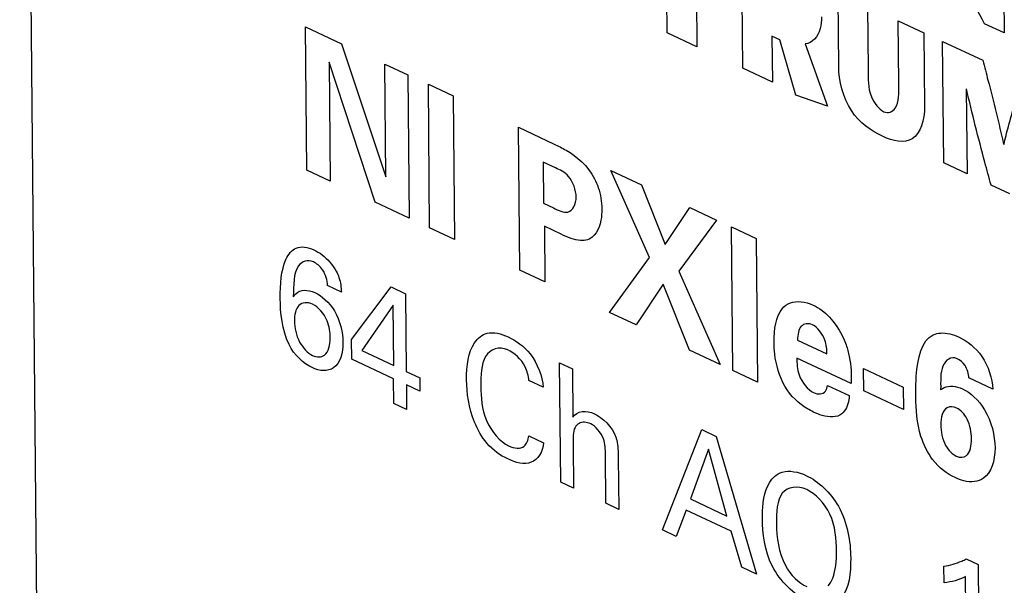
# Model space of a CAD drawing. Header units: inches. Extents: x 0 to 34, y 0 to 22.
# Tile 76 of 84: x 27.328 to 27.691, y 18.607 to 18.816. Entities that reach past the tile are written whole.
import ezdxf

# ---------------------------------------------------------------- set-up
doc = ezdxf.new("R2010")
doc.units = ezdxf.units.IN
doc.header["$LTSCALE"] = 1.87
doc.header["$MEASUREMENT"] = 0
doc.layers.get('0').update_dxf_attribs({"linetype": 'CONTINUOUS'})

msp = doc.modelspace()

# ---------------------------------------------------------------- linework, layer by layer
at = {"color": 7, "linetype": 'CONTINUOUS'}
msp.add_line((27.3282474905, 19.2712337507), (27.3611315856, 15.7032202), dxfattribs=at)
at = {"color": 40, "linetype": 'CONTINUOUS'}
for p, q in [((27.6908840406, 18.8553947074), (27.6912963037, 18.8106630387)), ((27.5669969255, 18.8107391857), (27.5666618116, 18.8470999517)), ((27.594867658, 18.797640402), (27.5944553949, 18.8423720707)), ((27.5775824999, 18.8419674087), (27.5779176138, 18.8056066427)), ((27.6302442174, 18.7982518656), (27.6299920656, 18.8256110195)), ((27.6409127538, 18.8204784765), (27.6411283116, 18.79708987)), ((27.6524131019, 18.7919765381), (27.6521993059, 18.8151739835)), ((27.6521993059, 18.8151739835), (27.6616378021, 18.8107380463)), ((27.6912963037, 18.8106630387), (27.683995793, 18.8140941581)), ((27.4340859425, 18.7601558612), (27.4335994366, 18.8129430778)), ((27.4335994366, 18.8129430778), (27.44684548, 18.8067176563)), ((27.5779176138, 18.8056066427), (27.5669969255, 18.8107391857)), ((27.6616378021, 18.8107380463), (27.6618870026, 18.7836991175)), ((27.44684548, 18.8067176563), (27.4632534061, 18.7576409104)), ((27.6056322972, 18.8094396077), (27.6057883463, 18.792507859)), ((27.6084832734, 18.8080996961), (27.6056322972, 18.8094396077)), ((27.6143858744, 18.7876973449), (27.6084832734, 18.8080996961)), ((27.6178738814, 18.8066224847), (27.6260829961, 18.7836558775)), ((27.6689733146, 18.7628119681), (27.6685610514, 18.8075436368)), ((27.6685610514, 18.8075436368), (27.683353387, 18.8005914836)), ((27.4423159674, 18.7999080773), (27.4427197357, 18.7560981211)), ((27.4592792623, 18.7483154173), (27.4423159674, 18.7999080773)), ((27.4632534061, 18.7576409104), (27.4628705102, 18.799186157)), ((27.4628705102, 18.799186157), (27.4713889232, 18.7951826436)), ((27.4713889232, 18.7951826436), (27.4718754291, 18.7423954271)), ((27.6057883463, 18.792507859), (27.594867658, 18.797640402)), ((27.479411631, 18.7388535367), (27.478923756, 18.7917892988)), ((27.478923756, 18.7917892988), (27.4880871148, 18.7874826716)), ((27.6772750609, 18.7900945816), (27.6775637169, 18.758774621)), ((27.4880871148, 18.7874826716), (27.4885749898, 18.7345469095)), ((27.6260829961, 18.7836558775), (27.6143858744, 18.7876973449)), ((27.5126026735, 18.7232542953), (27.5121174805, 18.7758990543)), ((27.5121174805, 18.7758990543), (27.5253063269, 18.7697005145)), ((27.5212441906, 18.7631040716), (27.5213841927, 18.7479134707)), ((27.5258564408, 18.7609363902), (27.5212441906, 18.7631040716)), ((27.6775637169, 18.758774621), (27.6689733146, 18.7628119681)), ((27.4427197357, 18.7560981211), (27.4340859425, 18.7601558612)), ((27.5604497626, 18.7279554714), (27.5461977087, 18.7600237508)), ((27.5461977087, 18.7600237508), (27.5574941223, 18.7547146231)), ((27.5574941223, 18.7547146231), (27.5662934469, 18.7326962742)), ((27.6932998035, 18.7513789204), (27.6864046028, 18.7546195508)), ((27.4718754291, 18.7423954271), (27.4592792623, 18.7483154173)), ((27.5213841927, 18.7479134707), (27.5250526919, 18.7461893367)), ((27.5662934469, 18.7326962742), (27.5753543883, 18.7463205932)), ((27.5753543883, 18.7463205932), (27.5851725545, 18.7417062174)), ((27.5851725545, 18.7417062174), (27.5713313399, 18.722911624)), ((27.4885749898, 18.7345469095), (27.479411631, 18.7388535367)), ((27.5216972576, 18.7394074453), (27.5218863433, 18.7188911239)), ((27.5279090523, 18.7364880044), (27.5216972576, 18.7394074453)), ((27.5911815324, 18.6863235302), (27.5906936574, 18.7392592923)), ((27.5906936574, 18.7392592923), (27.5998570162, 18.7349526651)), ((27.5998570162, 18.7349526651), (27.6003448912, 18.682016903)), ((27.5456832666, 18.7077069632), (27.5604497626, 18.7279554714)), ((27.5218863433, 18.7188911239), (27.5126026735, 18.7232542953)), ((27.5713313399, 18.722911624), (27.5864874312, 18.6885296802)), ((27.4468455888, 18.7151904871), (27.44176097, 18.7175801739)), ((27.4506171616, 18.6977014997), (27.4651806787, 18.7170682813)), ((27.4651806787, 18.7170682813), (27.4705118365, 18.7145627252)), ((27.56554585, 18.7181422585), (27.5554965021, 18.7030949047)), ((27.5752482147, 18.6938119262), (27.56554585, 18.7181422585)), ((27.4705118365, 18.7145627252), (27.4707757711, 18.6859251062)), ((27.4659812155, 18.7103237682), (27.4543888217, 18.6936267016)), ((27.4661862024, 18.6880821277), (27.4659812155, 18.7103237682)), ((27.5554965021, 18.7030949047), (27.5456832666, 18.7077069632)), ((27.4506840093, 18.6904483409), (27.4506171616, 18.6977014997)), ((27.6150502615, 18.6974982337), (27.6258703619, 18.6924129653)), ((27.4543888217, 18.6936267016), (27.4661862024, 18.6880821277)), ((27.5864874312, 18.6885296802), (27.5752482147, 18.6938119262)), ((27.4660828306, 18.6832111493), (27.4506840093, 18.6904483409)), ((27.6348655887, 18.6814194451), (27.6148150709, 18.6908428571)), ((27.5277386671, 18.6451355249), (27.5273337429, 18.6890708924)), ((27.5273337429, 18.6890708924), (27.5320238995, 18.6868665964)), ((27.5320238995, 18.6868665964), (27.5321884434, 18.6690131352)), ((27.6003448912, 18.682016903), (27.5911815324, 18.6863235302)), ((27.6394401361, 18.6787615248), (27.6393640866, 18.6870131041)), ((27.6393640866, 18.6870131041), (27.6540311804, 18.6801198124)), ((27.4661670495, 18.6740731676), (27.4660828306, 18.6832111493)), ((27.4707757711, 18.6859251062), (27.4757588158, 18.6835831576)), ((27.4757588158, 18.6835831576), (27.4758043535, 18.6786421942)), ((27.5213038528, 18.6801369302), (27.5160259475, 18.6826174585)), ((27.6870218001, 18.6794486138), (27.6782676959, 18.6835628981)), ((27.4708213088, 18.6809841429), (27.4709055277, 18.6718461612)), ((27.4758043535, 18.6786421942), (27.4708213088, 18.6809841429)), ((27.6261552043, 18.680790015), (27.6341391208, 18.6770377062)), ((27.6540311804, 18.6801198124), (27.6541072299, 18.6718682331)), ((27.6541072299, 18.6718682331), (27.6394401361, 18.6787615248)), ((27.4709055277, 18.6718461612), (27.4661670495, 18.6740731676)), ((27.5652106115, 18.6275243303), (27.5798094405, 18.6644736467)), ((27.5798094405, 18.6644736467), (27.5850873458, 18.6619931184)), ((27.5159647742, 18.6621945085), (27.5213965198, 18.6596416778)), ((27.5850873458, 18.6619931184), (27.5999045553, 18.6112187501)), ((27.5322793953, 18.6591446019), (27.5324288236, 18.6429312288)), ((27.5822821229, 18.6573033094), (27.5755719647, 18.6389748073)), ((27.5890448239, 18.6326427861), (27.5822821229, 18.6573033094)), ((27.5443711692, 18.6373185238), (27.5442043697, 18.6554167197)), ((27.5489322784, 18.6542299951), (27.5491086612, 18.6350919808)), ((27.5324288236, 18.6429312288), (27.5277386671, 18.6451355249)), ((27.5755719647, 18.6389748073), (27.5890448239, 18.6326427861)), ((27.5491086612, 18.6350919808), (27.5443711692, 18.6373185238)), ((27.5740376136, 18.6347836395), (27.5702912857, 18.6251364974)), ((27.5905734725, 18.6270120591), (27.5740376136, 18.6347836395)), ((27.5702912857, 18.6251364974), (27.5652106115, 18.6275243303)), ((27.5945260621, 18.613746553), (27.5905734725, 18.6270120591)), ((27.5999045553, 18.6112187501), (27.5945260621, 18.613746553)), ((27.6690783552, 18.6080158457), (27.6690221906, 18.6141098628)), ((27.6772525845, 18.6168536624), (27.6816488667, 18.6147874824)), ((27.6816488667, 18.6147874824), (27.6820375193, 18.5726176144)), ((27.6773000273, 18.5748441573), (27.6769725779, 18.6103733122))]:
    msp.add_line(p, q, dxfattribs=at)
for points, knots in [([(27.683995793, 18.8140941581), (27.6795043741, 18.8227918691), (27.6736179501, 18.8338955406), (27.6685002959, 18.8453764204), (27.6674984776, 18.8479402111)], [0, 0, 0, 0, 0.7795911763, 1, 1, 1, 1]), ([(27.6238611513, 18.8166651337), (27.6238754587, 18.815112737), (27.6235323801, 18.8101102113), (27.620480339, 18.8069812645), (27.6178738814, 18.8066224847)], [0, 0, 0, 0, 0.3009438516, 1, 1, 1, 1]), ([(27.683353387, 18.8005914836), (27.6839960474, 18.7981529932), (27.6867315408, 18.7878042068), (27.6892997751, 18.7774530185), (27.6910230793, 18.7695679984)], [0, 0, 0, 0, 0.2356165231, 1, 1, 1, 1]), ([(27.6464167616, 18.772583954), (27.642437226, 18.7744542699), (27.6332726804, 18.7805086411), (27.6302907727, 18.7932004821), (27.6302442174, 18.7982518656)], [0, 0, 0, 0, 0.4930789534, 1, 1, 1, 1]), ([(27.6411283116, 18.79708987), (27.6411575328, 18.793919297), (27.6406330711, 18.7882483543), (27.6450863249, 18.7824919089), (27.6468515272, 18.781662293)], [0, 0, 0, 0, 0.5926269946, 1, 1, 1, 1]), ([(27.6468515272, 18.781662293), (27.6485104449, 18.7808826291), (27.6525884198, 18.7828994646), (27.6524433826, 18.7886909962), (27.6524131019, 18.7919765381)], [0, 0, 0, 0, 0.3840116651, 1, 1, 1, 1]), ([(27.6911187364, 18.7695230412), (27.6916552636, 18.7717778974), (27.6937449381, 18.7800166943), (27.696231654, 18.78791604), (27.6980116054, 18.7937023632)], [0, 0, 0, 0, 0.2708413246, 1, 1, 1, 1]), ([(27.6864046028, 18.7546195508), (27.6856417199, 18.757422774), (27.6824281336, 18.7692383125), (27.679410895, 18.7810588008), (27.6773717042, 18.7900491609)], [0, 0, 0, 0, 0.2372310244, 1, 1, 1, 1]), ([(27.6618870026, 18.7836991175), (27.6619342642, 18.7785711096), (27.6590239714, 18.7689864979), (27.6502333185, 18.7707902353), (27.6464167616, 18.772583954)], [0, 0, 0, 0, 0.5211267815, 1, 1, 1, 1]), ([(27.5253063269, 18.7697005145), (27.5267784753, 18.7690086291), (27.5319567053, 18.7665941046), (27.5377434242, 18.7616939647), (27.5402050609, 18.7569568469)], [0, 0, 0, 0, 0.2796565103, 1, 1, 1, 1]), ([(27.5334349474, 18.7502474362), (27.533413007, 18.7526280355), (27.5313325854, 18.7585339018), (27.5274525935, 18.7601862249), (27.5258564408, 18.7609363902)], [0, 0, 0, 0, 0.5470962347, 1, 1, 1, 1]), ([(27.5402050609, 18.7569568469), (27.5407398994, 18.7559189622), (27.5423343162, 18.7522195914), (27.5428725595, 18.7483577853), (27.5428954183, 18.7458775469)], [0, 0, 0, 0, 0.2921887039, 1, 1, 1, 1]), ([(27.5250526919, 18.7461893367), (27.5268521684, 18.7453436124), (27.5312209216, 18.7430872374), (27.5334595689, 18.7475759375), (27.5334349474, 18.7502474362)], [0, 0, 0, 0, 0.4540468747, 1, 1, 1, 1]), ([(27.5428954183, 18.7458775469), (27.5429090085, 18.7444029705), (27.542569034, 18.7393212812), (27.5401636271, 18.7352751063), (27.537584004, 18.7344152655)], [0, 0, 0, 0, 0.2782674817, 1, 1, 1, 1]), ([(27.537584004, 18.7344152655), (27.5368106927, 18.7341638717), (27.5337324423, 18.7339344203), (27.530317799, 18.7353559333), (27.5279090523, 18.7364880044)], [0, 0, 0, 0, 0.2776247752, 1, 1, 1, 1]), ([(27.4243093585, 18.7128601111), (27.4242613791, 18.7180660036), (27.4248243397, 18.7257985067), (27.4298768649, 18.7324665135), (27.4344504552, 18.7318189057), (27.436725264, 18.7307497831)], [0, 0, 0, 0, 0.4924404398, 0.7343208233, 1, 1, 1, 1]), ([(27.436725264, 18.7307497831), (27.4377342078, 18.7302755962), (27.4407296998, 18.7285257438), (27.4435949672, 18.7253092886), (27.4449573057, 18.722874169)], [0, 0, 0, 0, 0.3369269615, 1, 1, 1, 1]), ([(27.4365218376, 18.7262943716), (27.4344023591, 18.7272904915), (27.4289987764, 18.7251093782), (27.4292515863, 18.7175350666), (27.4291236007, 18.713385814)], [0, 0, 0, 0, 0.3820471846, 1, 1, 1, 1]), ([(27.44176097, 18.7175801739), (27.4417263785, 18.7194083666), (27.4405802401, 18.7235678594), (27.4377031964, 18.7257391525), (27.4365218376, 18.7262943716)], [0, 0, 0, 0, 0.5551084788, 1, 1, 1, 1]), ([(27.4449573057, 18.722874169), (27.4453583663, 18.7221147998), (27.4464944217, 18.7195389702), (27.446780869, 18.7168925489), (27.4468455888, 18.7151904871)], [0, 0, 0, 0, 0.3095900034, 1, 1, 1, 1]), ([(27.4291236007, 18.713385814), (27.4294339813, 18.7138056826), (27.4311374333, 18.7161418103), (27.4344963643, 18.7161997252), (27.4370185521, 18.7150143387)], [0, 0, 0, 0, 0.1811667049, 1, 1, 1, 1]), ([(27.4362718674, 18.710695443), (27.4343899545, 18.7115799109), (27.4304267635, 18.7112588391), (27.4295246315, 18.7067347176), (27.4295456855, 18.7044503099)], [0, 0, 0, 0, 0.5042481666, 1, 1, 1, 1]), ([(27.4370185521, 18.7150143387), (27.4396035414, 18.7137994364), (27.4455614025, 18.7085716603), (27.4474242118, 18.7002434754), (27.4474574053, 18.6966418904)], [0, 0, 0, 0, 0.4698263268, 1, 1, 1, 1]), ([(27.4427239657, 18.6983222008), (27.442705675, 18.7003067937), (27.4422604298, 18.7052958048), (27.4382880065, 18.7097478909), (27.4362718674, 18.710695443)], [0, 0, 0, 0, 0.443595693, 1, 1, 1, 1]), ([(27.6064043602, 18.6966905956), (27.606360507, 18.7014487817), (27.6074261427, 18.7079662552), (27.611280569, 18.7107659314), (27.6124504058, 18.7112226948)], [0, 0, 0, 0, 0.7285942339, 1, 1, 1, 1]), ([(27.6208202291, 18.7103440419), (27.6219254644, 18.7098245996), (27.6267428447, 18.707068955), (27.6312947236, 18.7006467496), (27.6329640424, 18.6957625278)], [0, 0, 0, 0, 0.229408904, 1, 1, 1, 1]), ([(27.4295456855, 18.7044503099), (27.4295677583, 18.7020553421), (27.4306292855, 18.6967059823), (27.4344702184, 18.6926701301), (27.4362010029, 18.6918566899)], [0, 0, 0, 0, 0.5284651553, 1, 1, 1, 1]), ([(27.6205943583, 18.7031035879), (27.6190432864, 18.703832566), (27.6156962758, 18.703383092), (27.6151147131, 18.6994582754), (27.6150502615, 18.6974982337)], [0, 0, 0, 0, 0.4889533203, 1, 1, 1, 1]), ([(27.6258703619, 18.6924129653), (27.625855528, 18.6940224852), (27.625657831, 18.6980948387), (27.6223682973, 18.7022698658), (27.6205943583, 18.7031035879)], [0, 0, 0, 0, 0.4235840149, 1, 1, 1, 1]), ([(27.4362010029, 18.6918566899), (27.4377997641, 18.6911052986), (27.4417090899, 18.6911216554), (27.4427480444, 18.6957095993), (27.4427239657, 18.6983222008)], [0, 0, 0, 0, 0.4303786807, 1, 1, 1, 1]), ([(27.4930249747, 18.6828670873), (27.4929774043, 18.6880286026), (27.494095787, 18.6958195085), (27.5006361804, 18.7010788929), (27.5057389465, 18.699889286), (27.5084091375, 18.6986343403)], [0, 0, 0, 0, 0.4606284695, 0.7057814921, 1, 1, 1, 1]), ([(27.5084091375, 18.6986343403), (27.5111714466, 18.6973361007), (27.5174555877, 18.6931898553), (27.5210215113, 18.6841019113), (27.5213038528, 18.6801369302)], [0, 0, 0, 0, 0.4690272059, 1, 1, 1, 1]), ([(27.6586654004, 18.6766337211), (27.6586418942, 18.6791842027), (27.6587411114, 18.6880742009), (27.6608154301, 18.6975089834), (27.6651096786, 18.6994139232)], [0, 0, 0, 0, 0.2774572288, 1, 1, 1, 1]), ([(27.6651096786, 18.6994139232), (27.665957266, 18.6998082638), (27.6688875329, 18.7004870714), (27.672310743, 18.6995925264), (27.6745970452, 18.6985180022)], [0, 0, 0, 0, 0.3189723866, 1, 1, 1, 1]), ([(27.6745970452, 18.6985180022), (27.6775269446, 18.6971409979), (27.6840180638, 18.692431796), (27.6869162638, 18.6832232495), (27.6870218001, 18.6794486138)], [0, 0, 0, 0, 0.4915225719, 1, 1, 1, 1]), ([(27.4474574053, 18.6966418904), (27.4474939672, 18.6926748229), (27.445323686, 18.6856035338), (27.4388857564, 18.6859844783), (27.436046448, 18.6873189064)], [0, 0, 0, 0, 0.5308745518, 1, 1, 1, 1]), ([(27.5082568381, 18.693851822), (27.5050090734, 18.6953782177), (27.4984266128, 18.6928921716), (27.4982652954, 18.6844645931), (27.4983022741, 18.6804523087)], [0, 0, 0, 0, 0.4998543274, 1, 1, 1, 1]), ([(27.5160259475, 18.6826174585), (27.5158118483, 18.6842538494), (27.5146970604, 18.6892657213), (27.5105458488, 18.6927760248), (27.5082568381, 18.693851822)], [0, 0, 0, 0, 0.3559650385, 1, 1, 1, 1]), ([(27.6103790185, 18.6804978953), (27.6082854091, 18.6841378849), (27.6066666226, 18.6900981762), (27.6064174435, 18.6952710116), (27.6064043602, 18.6966905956)], [0, 0, 0, 0, 0.7223620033, 1, 1, 1, 1]), ([(27.6329640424, 18.6957625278), (27.6334599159, 18.6943220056), (27.634790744, 18.6893621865), (27.6349576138, 18.684603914), (27.6348655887, 18.6814194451)], [0, 0, 0, 0, 0.2941413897, 1, 1, 1, 1]), ([(27.6148150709, 18.6908428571), (27.6148332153, 18.6888741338), (27.6148934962, 18.6840232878), (27.6189146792, 18.6791024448), (27.6209973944, 18.678123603)], [0, 0, 0, 0, 0.4336196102, 1, 1, 1, 1]), ([(27.6739029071, 18.6906283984), (27.6716547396, 18.691685), (27.6673907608, 18.688408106), (27.6678669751, 18.6822683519), (27.6678279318, 18.6792352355)], [0, 0, 0, 0, 0.4751694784, 1, 1, 1, 1]), ([(27.6782676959, 18.6835628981), (27.6781857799, 18.6850114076), (27.6772980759, 18.6883354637), (27.6749225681, 18.6901491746), (27.6739029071, 18.6906283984)], [0, 0, 0, 0, 0.529828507, 1, 1, 1, 1]), ([(27.5081814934, 18.6536590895), (27.5055675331, 18.6548876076), (27.5005695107, 18.6583938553), (27.4941883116, 18.6695078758), (27.4930701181, 18.6779689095), (27.4930249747, 18.6828670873)], [0, 0, 0, 0, 0.2994918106, 0.5454659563, 1, 1, 1, 1]), ([(27.4983022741, 18.6804523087), (27.4983390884, 18.6764578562), (27.4987110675, 18.6677977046), (27.5054499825, 18.6599206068), (27.5085298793, 18.6584731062)], [0, 0, 0, 0, 0.5122973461, 1, 1, 1, 1]), ([(27.6209476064, 18.6709543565), (27.6201876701, 18.671311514), (27.6164567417, 18.6732964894), (27.6124863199, 18.6768529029), (27.6103790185, 18.6804978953)], [0, 0, 0, 0, 0.2021079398, 1, 1, 1, 1]), ([(27.6209973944, 18.678123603), (27.6226070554, 18.677367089), (27.6252274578, 18.6775253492), (27.6259841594, 18.6799894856), (27.6261552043, 18.680790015)], [0, 0, 0, 0, 0.6854548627, 1, 1, 1, 1]), ([(27.6678279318, 18.6792352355), (27.6682368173, 18.6795096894), (27.6704146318, 18.6809003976), (27.6734988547, 18.6806421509), (27.6758885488, 18.6795190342)], [0, 0, 0, 0, 0.1901478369, 1, 1, 1, 1]), ([(27.6758885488, 18.6795190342), (27.6787775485, 18.678161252), (27.6856121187, 18.6718851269), (27.6878289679, 18.6621832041), (27.687869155, 18.657822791)], [0, 0, 0, 0, 0.4499567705, 1, 1, 1, 1]), ([(27.6341391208, 18.6770377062), (27.6341094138, 18.6765341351), (27.6338896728, 18.6737204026), (27.6327160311, 18.6714577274), (27.6313769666, 18.6703382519)], [0, 0, 0, 0, 0.1769434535, 1, 1, 1, 1]), ([(27.6731316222, 18.6467900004), (27.6702853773, 18.6481276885), (27.6648122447, 18.652058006), (27.6591109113, 18.6640390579), (27.658708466, 18.6719609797), (27.6586654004, 18.6766337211)], [0, 0, 0, 0, 0.3201683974, 0.5742802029, 1, 1, 1, 1]), ([(27.6737779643, 18.6724369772), (27.6725275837, 18.6730246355), (27.6689688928, 18.6732194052), (27.6678648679, 18.6689418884), (27.6678895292, 18.6662660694)], [0, 0, 0, 0, 0.3658652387, 1, 1, 1, 1]), ([(27.6791789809, 18.6611796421), (27.6791582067, 18.6634336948), (27.6785204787, 18.6680823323), (27.6751759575, 18.6717799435), (27.6737779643, 18.6724369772)], [0, 0, 0, 0, 0.5663270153, 1, 1, 1, 1]), ([(27.6313769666, 18.6703382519), (27.6295640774, 18.6688158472), (27.6256870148, 18.6690113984), (27.622008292, 18.6704558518), (27.6209476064, 18.6709543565)], [0, 0, 0, 0, 0.7152349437, 1, 1, 1, 1]), ([(27.5387934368, 18.6665780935), (27.5380258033, 18.6669388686), (27.5357104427, 18.6676565), (27.5337259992, 18.666557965), (27.5330097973, 18.6652302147)], [0, 0, 0, 0, 0.3328083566, 1, 1, 1, 1]), ([(27.5442043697, 18.6554167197), (27.5441877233, 18.6572228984), (27.5442452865, 18.6615536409), (27.5405855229, 18.6657358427), (27.5387934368, 18.6665780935)], [0, 0, 0, 0, 0.4494290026, 1, 1, 1, 1]), ([(27.6678895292, 18.6662660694), (27.6679114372, 18.6638889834), (27.6686254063, 18.6589419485), (27.6721701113, 18.6553874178), (27.6735857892, 18.6547220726)], [0, 0, 0, 0, 0.5762641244, 1, 1, 1, 1]), ([(27.5480293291, 18.6617524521), (27.5481629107, 18.6613669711), (27.5489349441, 18.658771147), (27.5489133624, 18.6562824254), (27.5489322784, 18.6542299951)], [0, 0, 0, 0, 0.1499310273, 1, 1, 1, 1]), ([(27.6735857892, 18.6547220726), (27.674956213, 18.6540779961), (27.6785224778, 18.6542425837), (27.6792021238, 18.6586685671), (27.6791789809, 18.6611796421)], [0, 0, 0, 0, 0.4025672, 1, 1, 1, 1]), ([(27.5213965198, 18.6596416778), (27.5211179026, 18.656147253), (27.5174726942, 18.6506983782), (27.5111777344, 18.6522509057), (27.5081814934, 18.6536590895)], [0, 0, 0, 0, 0.4974248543, 1, 1, 1, 1]), ([(27.6020930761, 18.6317911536), (27.602080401, 18.6331664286), (27.6022383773, 18.6392260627), (27.6038873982, 18.6448989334), (27.6065199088, 18.647184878)], [0, 0, 0, 0, 0.2215560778, 1, 1, 1, 1]), ([(27.6065199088, 18.647184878), (27.6073766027, 18.6479331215), (27.6107397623, 18.6498175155), (27.6152785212, 18.6489518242), (27.6183594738, 18.6475038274)], [0, 0, 0, 0, 0.2929000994, 1, 1, 1, 1]), ([(27.6183594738, 18.6475038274), (27.6225734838, 18.6455233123), (27.6325337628, 18.6366481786), (27.6346063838, 18.6231422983), (27.6346610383, 18.6172121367)], [0, 0, 0, 0, 0.4673401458, 1, 1, 1, 1]), ([(27.6836141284, 18.6465865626), (27.6816490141, 18.645228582), (27.6779925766, 18.6447594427), (27.6742041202, 18.6462859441), (27.6731316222, 18.6467900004)], [0, 0, 0, 0, 0.7170846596, 1, 1, 1, 1]), ([(27.6184549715, 18.6423623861), (27.6150767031, 18.6439501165), (27.6076839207, 18.6430101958), (27.6072319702, 18.6339530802), (27.607270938, 18.6297249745)], [0, 0, 0, 0, 0.496605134, 1, 1, 1, 1]), ([(27.6294269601, 18.6197314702), (27.6293874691, 18.624016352), (27.6288486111, 18.6333950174), (27.6215846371, 18.640891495), (27.6184549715, 18.6423623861)], [0, 0, 0, 0, 0.5258159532, 1, 1, 1, 1]), ([(27.6183897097, 18.6015017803), (27.6138031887, 18.6036573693), (27.6036704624, 18.6131846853), (27.602143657, 18.6263029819), (27.6020930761, 18.6317911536)], [0, 0, 0, 0, 0.5078337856, 1, 1, 1, 1]), ([(27.6346610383, 18.6172121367), (27.6347122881, 18.6116513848), (27.6333884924, 18.5996572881), (27.6231549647, 18.5992621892), (27.6183897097, 18.6015017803)], [0, 0, 0, 0, 0.4858965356, 1, 1, 1, 1]), ([(27.6263519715, 18.6069174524), (27.6270685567, 18.6076702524), (27.6290178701, 18.6112014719), (27.6294601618, 18.6161289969), (27.6294269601, 18.6197314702)], [0, 0, 0, 0, 0.2820294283, 1, 1, 1, 1]), ([(27.6690221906, 18.6141098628), (27.6713121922, 18.6145108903), (27.6741286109, 18.6152963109), (27.6767239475, 18.6165463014), (27.6772525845, 18.6168536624)], [0, 0, 0, 0, 0.7878801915, 1, 1, 1, 1])]:
    msp.add_open_spline(points, degree=3, knots=knots, dxfattribs=at)
for points in [[(27.4275639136, 18.6958565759), (27.4249308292, 18.7013441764), (27.42435854, 18.7075237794), (27.4243093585, 18.7128601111)], [(27.6124504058, 18.7112226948), (27.6148616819, 18.7120789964), (27.6179008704, 18.7117160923), (27.6208202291, 18.7103440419)], [(27.436046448, 18.6873189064), (27.4329742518, 18.6887627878), (27.4294662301, 18.6919703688), (27.4275639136, 18.6958565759)], [(27.5321884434, 18.6690131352), (27.5336756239, 18.6715085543), (27.5371751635, 18.6717078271), (27.5401839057, 18.6702937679)], [(27.5401839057, 18.6702937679), (27.5430982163, 18.6689240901), (27.5467484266, 18.6655902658), (27.5480293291, 18.6617524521)], [(27.5330097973, 18.6652302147), (27.5321526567, 18.6637512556), (27.5322593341, 18.6613213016), (27.5322793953, 18.6591446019)], [(27.5142836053, 18.6583790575), (27.5152082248, 18.659182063), (27.5157472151, 18.6606313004), (27.5159647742, 18.6621945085)], [(27.5085298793, 18.6584731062), (27.5105817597, 18.6575087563), (27.5128721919, 18.6572312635), (27.5142836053, 18.6583790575)], [(27.687869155, 18.657822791), (27.687913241, 18.6530393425), (27.6864285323, 18.6484975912), (27.6836141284, 18.6465865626)], [(27.607270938, 18.6297249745), (27.6073152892, 18.624912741), (27.6080759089, 18.6192360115), (27.6105577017, 18.6143404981)], [(27.6105577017, 18.6143404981), (27.6123678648, 18.6107627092), (27.6156446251, 18.6079478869), (27.6184918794, 18.6066097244)], [(27.6769725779, 18.6103733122), (27.6746028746, 18.6090265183), (27.6718868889, 18.6083254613), (27.6690783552, 18.6080158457)]]:
    msp.add_open_spline(points, degree=3, dxfattribs=at)

doc.saveas('drawing.dxf')
